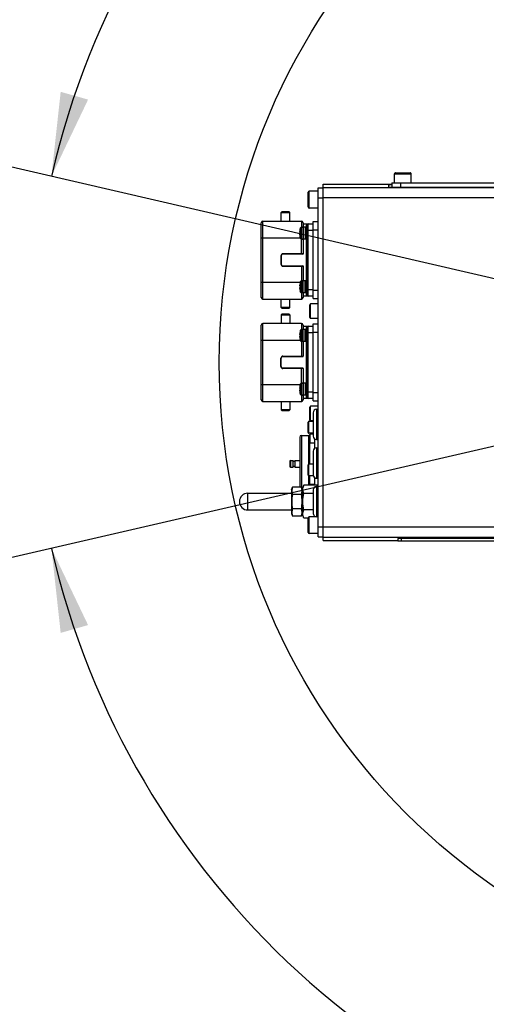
# Model space of a CAD drawing. Header units: millimetres. Extents: x 0 to 8410, y 0 to 5940.
# Tile 34 of 122: x 3931 to 4210, y 466 to 1053. Entities that reach past the tile are written whole.
import ezdxf

# ---------------------------------------------------------------- set-up
doc = ezdxf.new("R2010")
doc.units = ezdxf.units.MM
doc.header["$LTSCALE"] = 462.55
doc.layers.get('0').update_dxf_attribs({"linetype": 'CONTINUOUS'})
for name, color, linetype in [('204101000016_DXF_DIMENSION', 7, 'CONTINUOUS'), ('304103000019DXF_CONTINUOUS_LINE', 7, 'CONTINUOUS'), ('304105000042DXF_CONTINUOUS_LINE', 7, 'CONTINUOUS'), ('304105000083DXF_CONTINUOUS_LINE', 7, 'CONTINUOUS'), ('304105000133DXF_CONTINUOUS_LINE', 7, 'CONTINUOUS'), ('304106000002DXF_CONTINUOUS_LINE', 7, 'CONTINUOUS'), ('304106000021DXF_CONTINUOUS_LINE', 7, 'CONTINUOUS'), ('304107000010DXF_CONTINUOUS_LINE', 7, 'CONTINUOUS'), ('304109000015DXF_CONTINUOUS_LINE', 7, 'CONTINUOUS'), ('304110000210DXF_CONTINUOUS_LINE', 7, 'CONTINUOUS'), ('304110000234DXF_CONTINUOUS_LINE', 7, 'CONTINUOUS'), ('304112000009DXF_CONTINUOUS_LINE', 7, 'CONTINUOUS'), ('501023000001DXF_CONTINUOUS_LINE', 7, 'CONTINUOUS'), ('501023000016DXF_CONTINUOUS_LINE', 7, 'CONTINUOUS'), ('501023000017DXF_CONTINUOUS_LINE', 7, 'CONTINUOUS'), ('501023000027DXF_CONTINUOUS_LINE', 7, 'CONTINUOUS'), ('501023000069DXF_CONTINUOUS_LINE', 7, 'CONTINUOUS'), ('501023000072DXF_CONTINUOUS_LINE', 7, 'CONTINUOUS'), ('627001000038DXF_CONTINUOUS_LINE', 7, 'CONTINUOUS')]:
    doc.layers.add(name, color=color, linetype=linetype)
doc.styles.get("Standard").update_dxf_attribs({"font": 'txt', "width": 0.7})
doc.dimstyles.new('DIMSTYLE_9', dxfattribs={"dimtxt": 90, "dimasz": 50, "dimexe": 1.5, "dimexo": 0, "dimgap": 4.5, "dimtad": 0, "dimtih": 1, "dimtoh": 1, "dimdec": 1, "dimdsep": 46, "dimtxsty": 'Standard', "dimblk": '_FILLED', "dimblk1": '_FILLED', "dimblk2": '_FILLED', "dimcen": 0.09, "dimclrt": 5, "dimazin": 2, "dimtp": 0.5, "dimtm": 0.5, "dimtfac": 1, "dimtdec": 4, "dimtofl": 0, "dimtmove": 0, "dimatfit": 3, "dimldrblk": '_FILLED', "dimfxl": 1, "dimtolj": 1, "dimarcsym": 0})

# ---------------------------------------------------------------- blocks, each defined once
blk = doc.blocks.new('*D31')
at = {"layer": '204101000016_DXF_DIMENSION', "color": 2, "linetype": 'Continuous'}
for start, end in [(98.0161, 167), (0, 68.53962)]:
    blk.add_arc((4430.23, 848.67), 492.77, start, end, dxfattribs=at)
for points in [[(3955.63, 1009.94), (3950.1, 959.52), (3971.97, 1005.28)], [(4911.98, 898.18), (4923, 848.67), (4928.96, 899.04)]]:
    blk.add_solid(points, dxfattribs=at)
blk = doc.blocks.new('_FILLED')
at = {"color": 0, "linetype": 'ByBlock'}
blk.add_solid([(0, 0), (-1, 0.17), (-1, -0.17)], dxfattribs=at)
blk = doc.blocks.new('*D32')
at = {"layer": '204101000016_DXF_DIMENSION', "color": 2, "linetype": 'Continuous'}
for start, end in [(291.46038, 360), (193, 261.9839)]:
    blk.add_arc((4430.23, 848.67), 492.77, start, end, dxfattribs=at)
for points in [[(4928.96, 798.31), (4923, 848.67), (4911.98, 799.17)], [(3971.97, 692.07), (3950.1, 737.83), (3955.63, 687.41)]]:
    blk.add_solid(points, dxfattribs=at)

msp = doc.modelspace()

# ---------------------------------------------------------------- linework, layer by layer
at = {"color": 2, "linetype": 'Continuous'}
for q in [(2480.26033, 1298.86068), (2480.26033, 398.48664)]:
    msp.add_line((4430.23457, 848.67366), q, dxfattribs=at)
msp.add_circle((4430.23457, 848.67366), 380, dxfattribs=at)
at = {"layer": '304103000019DXF_CONTINUOUS_LINE', "color": 7, "linetype": 'Continuous'}
for p, q in [((4112.23457, 954.90699), (4153.23457, 954.90699)), ((4112.23457, 742.44124), (4112.23457, 954.90608)), ((4151.23457, 954.33189), (4151.23457, 953.1624)), ((4156.23457, 953.07513), (4233.23457, 953.07513)), ((4112.23457, 742.44033), (4156.73457, 742.44033))]:
    msp.add_line(p, q, dxfattribs=at)
at = {"layer": '304103000019DXF_CONTINUOUS_LINE', "color": 9, "linetype": 'Continuous'}
for p, q in [((4112.23457, 954.90608), (4153.23457, 954.90608)), ((4261.47089, 952.77656), (4112.23457, 952.77656)), ((4258.00752, 946.77783), (4112.23457, 946.77748)), ((4112.23457, 750.56984), (4217.23457, 750.56959)), ((4112.23457, 744.57076), (4225.23457, 744.57076)), ((4112.23457, 742.44124), (4156.73457, 742.44124))]:
    msp.add_line(p, q, dxfattribs=at)
at = {"layer": '304103000019DXF_CONTINUOUS_LINE', "color": 7, "linetype": 'Continuous'}
for centre, start_param, end_param in [((4156.23457, 954.33189), 2.216226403, 3.141592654), ((4156.23457, 953.1624), -3.141592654, -1.570796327)]:
    msp.add_ellipse(centre, major_axis=(5, 0), ratio=0.017455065, start_param=start_param, end_param=end_param, dxfattribs=at)
at = {"layer": '304105000042DXF_CONTINUOUS_LINE', "color": 7, "linetype": 'Continuous'}
for p, q in [((4107.23457, 797.396), (4107.23457, 802.95131)), ((4107.23457, 779.67366), (4107.23457, 779.95131)), ((4107.23457, 779.67366), (4108.23457, 779.67366))]:
    msp.add_line(p, q, dxfattribs=at)
at = {"layer": '304105000083DXF_CONTINUOUS_LINE', "color": 7, "linetype": 'Continuous'}
for q in [(4153.23457, 953.09286), (4236.23457, 955.67366)]:
    msp.add_line((4153.23457, 955.67366), q, dxfattribs=at)
at = {"layer": '304105000083DXF_CONTINUOUS_LINE', "color": 9, "linetype": 'Continuous'}
msp.add_line((4158.23457, 955.67366), (4158.23457, 953.07513), dxfattribs=at)
at = {"layer": '304105000133DXF_CONTINUOUS_LINE', "color": 7, "linetype": 'Continuous'}
for p, q in [((4109.23457, 744.67366), (4109.23457, 952.67366)), ((4109.23457, 952.67366), (4112.23457, 952.67366)), ((4112.23457, 747.60742), (4112.23457, 949.7399)), ((4109.23457, 744.67366), (4112.23457, 744.67366))]:
    msp.add_line(p, q, dxfattribs=at)
at = {"layer": '304105000133DXF_CONTINUOUS_LINE', "color": 9, "linetype": 'Continuous'}
for p, q in [((4109.23457, 946.67366), (4112.23457, 946.67366)), ((4109.23457, 750.67366), (4112.23457, 750.67366))]:
    msp.add_line(p, q, dxfattribs=at)
at = {"layer": '304106000002DXF_CONTINUOUS_LINE', "color": 7, "linetype": 'Continuous'}
for p, q in [((4075.23457, 887.42366), (4075.23457, 931.92366)), ((4076.23457, 932.92366), (4099.23457, 932.92366)), ((4100.23457, 931.92366), (4100.23457, 929.17366)), ((4100.23457, 922.17366), (4100.23457, 913.37366)), ((4087.23457, 912.17366), (4087.23457, 907.17366)), ((4100.03457, 913.17366), (4088.23457, 913.17366)), ((4088.23457, 906.17366), (4100.03457, 906.17366)), ((4100.23457, 905.97366), (4100.23457, 897.17366)), ((4076.23457, 886.42366), (4099.23457, 886.42366)), ((4100.23457, 890.17366), (4100.23457, 887.42366)), ((4075.23457, 826.42366), (4075.23457, 870.92366)), ((4099.23457, 871.92366), (4076.23457, 871.92366)), ((4100.23457, 870.92366), (4100.23457, 868.17366)), ((4100.23457, 861.17366), (4100.23457, 852.37366)), ((4087.23457, 846.17366), (4087.23457, 851.17366)), ((4088.23457, 852.17366), (4100.03457, 852.17366)), ((4100.03457, 845.17366), (4088.23457, 845.17366)), ((4100.23457, 844.97366), (4100.23457, 836.17366)), ((4100.23457, 829.17366), (4100.23457, 826.42366)), ((4076.23457, 825.42366), (4099.23457, 825.42366))]:
    msp.add_line(p, q, dxfattribs=at)
at = {"layer": '304106000002DXF_CONTINUOUS_LINE', "color": 9, "linetype": 'Continuous'}
for p, q in [((4076.23457, 886.42366), (4076.23457, 932.92366)), ((4099.23457, 932.92366), (4099.23457, 929.17366)), ((4075.23457, 922.92366), (4098.54597, 922.92366)), ((4099.23457, 913.17366), (4099.23457, 922.17366)), ((4087.03457, 912.17366), (4087.03457, 907.17366)), ((4087.23457, 912.17366), (4087.03457, 912.17366)), ((4088.23457, 913.17366), (4088.23457, 913.37366)), ((4100.23457, 913.37366), (4088.23457, 913.37366)), ((4087.23457, 907.17366), (4087.03457, 907.17366)), ((4088.23457, 906.17366), (4088.23457, 905.97366)), ((4088.23457, 905.97366), (4100.23457, 905.97366)), ((4099.23457, 906.17366), (4099.23457, 897.17366)), ((4075.23457, 896.42366), (4098.54597, 896.42366)), ((4099.23457, 890.17366), (4099.23457, 886.42366)), ((4076.23457, 825.42366), (4076.23457, 871.92366)), ((4099.23457, 871.92366), (4099.23457, 868.17366)), ((4075.23457, 861.92366), (4098.54597, 861.92366)), ((4099.23457, 861.17366), (4099.23457, 852.17366)), ((4087.03457, 846.17366), (4087.03457, 851.17366)), ((4087.03457, 851.17366), (4087.23457, 851.17366)), ((4088.23457, 852.37366), (4088.23457, 852.17366)), ((4088.23457, 852.37366), (4100.23457, 852.37366)), ((4087.03457, 846.17366), (4087.23457, 846.17366)), ((4088.23457, 844.97366), (4088.23457, 845.17366)), ((4099.23457, 836.17366), (4099.23457, 845.17366)), ((4100.23457, 844.97366), (4088.23457, 844.97366)), ((4075.23457, 835.42366), (4098.54597, 835.42366)), ((4099.23457, 829.17366), (4099.23457, 825.42366))]:
    msp.add_line(p, q, dxfattribs=at)
at = {"layer": '304106000002DXF_CONTINUOUS_LINE', "color": 7, "linetype": 'Continuous'}
for centre, radius, start, end in [((4076.23457, 931.92366), 1, 90, 180), ((4099.23457, 931.92366), 1, 0, 90), ((4088.23457, 912.17366), 1, 90, 180), ((4100.03457, 913.37366), 0.2, 270, 360), ((4088.23457, 907.17366), 1, 180, 270), ((4100.03457, 905.97366), 0.2, 0, 90), ((4076.23457, 887.42366), 1, 180, 270), ((4099.23457, 887.42366), 1, 270, 360), ((4076.23457, 870.92366), 1, 90, 180), ((4099.23457, 870.92366), 1, 0, 90), ((4088.23457, 851.17366), 1, 90, 180), ((4100.03457, 852.37366), 0.2, 270, 360), ((4088.23457, 846.17366), 1, 180, 270), ((4100.03457, 844.97366), 0.2, 0, 90), ((4076.23457, 826.42366), 1, 180, 270), ((4099.23457, 826.42366), 1, 270, 360)]:
    msp.add_arc(centre, radius, start, end, dxfattribs=at)
at = {"layer": '304106000002DXF_CONTINUOUS_LINE', "color": 9, "linetype": 'Continuous'}
for centre, radius, start, end in [((4088.23457, 912.17366), 1.19997, 90, 180), ((4088.23457, 907.17366), 1.19997, 180, 270), ((4088.23457, 851.17366), 1.19999, 90, 180), ((4088.23457, 846.17366), 1.19999, 180, 270)]:
    msp.add_arc(centre, radius, start, end, dxfattribs=at)
at = {"layer": '304106000021DXF_CONTINUOUS_LINE', "color": 7, "linetype": 'Continuous'}
for p, q in [((4106.23457, 818.67366), (4106.23457, 804.67366)), ((4108.23457, 820.67366), (4109.23457, 820.67366)), ((4108.23457, 802.67366), (4109.23457, 802.67366)), ((4106.23457, 795.67366), (4106.23457, 781.67366)), ((4108.23457, 797.67366), (4109.23457, 797.67366)), ((4108.23457, 779.67366), (4109.23457, 779.67366)), ((4108.23457, 774.67366), (4109.23457, 774.67366)), ((4106.23457, 772.67366), (4106.23457, 758.67366))]:
    msp.add_line(p, q, dxfattribs=at)
at = {"layer": '304106000021DXF_CONTINUOUS_LINE', "color": 9, "linetype": 'Continuous'}
for p, q in [((4108.23457, 820.67366), (4108.23457, 802.67366)), ((4108.23457, 797.67366), (4108.23457, 779.67366)), ((4108.23457, 774.67366), (4108.23457, 756.67366))]:
    msp.add_line(p, q, dxfattribs=at)
at = {"layer": '304106000021DXF_CONTINUOUS_LINE', "color": 7, "linetype": 'Continuous'}
for centre, start, end in [((4108.23457, 818.67366), 90, 180), ((4108.23457, 804.67366), 180, 270), ((4108.23457, 795.67366), 90, 180), ((4108.23457, 781.67366), 180, 270), ((4108.23457, 772.67366), 90, 180), ((4108.23457, 758.67366), 180, 270)]:
    msp.add_arc(centre, 2, start, end, dxfattribs=at)
at = {"layer": '304107000010DXF_CONTINUOUS_LINE', "color": 9, "linetype": 'Continuous'}
msp.add_line((4067.23457, 760.67366), (4067.23457, 770.67366), dxfattribs=at)
at = {"layer": '304107000010DXF_CONTINUOUS_LINE', "color": 7, "linetype": 'Continuous'}
for p, q in [((4067.23457, 770.67366), (4093.23457, 770.67366)), ((4067.23457, 760.67366), (4093.23457, 760.67366))]:
    msp.add_line(p, q, dxfattribs=at)
msp.add_arc((4067.23457, 765.67366), 5, 90, 270, dxfattribs=at)
at = {"layer": '304109000015DXF_CONTINUOUS_LINE', "color": 7, "linetype": 'Continuous'}
for p, q in [((4093.23457, 772.67366), (4093.98457, 774.33391)), ((4093.23457, 772.67366), (4093.23457, 758.67366)), ((4098.98457, 774.33391), (4093.98457, 774.33391)), ((4098.98457, 770.00379), (4093.98457, 770.00379)), ((4098.98457, 774.33391), (4099.73457, 772.67366)), ((4099.73457, 772.67366), (4099.73457, 758.67366)), ((4099.73457, 770.67366), (4100.03457, 770.67366)), ((4093.23457, 758.67366), (4093.98457, 757.01341)), ((4098.98457, 761.34353), (4093.98457, 761.34353)), ((4098.98457, 757.01341), (4099.73457, 758.67366)), ((4099.73457, 760.67366), (4100.03457, 760.67366)), ((4098.98457, 757.01341), (4093.98457, 757.01341))]:
    msp.add_line(p, q, dxfattribs=at)
for points in [[(4093.98457, 774.33391), (4093.67888, 773.65722), (4093.242, 772.16885), (4093.67888, 770.68048), (4093.98457, 770.00379)], [(4093.98457, 770.00379), (4093.66425, 768.5856), (4093.25663, 765.67366), (4093.66425, 762.76172), (4093.98457, 761.34353)], [(4098.98457, 774.33391), (4099.29026, 773.65722), (4099.72714, 772.16885), (4099.29026, 770.68048), (4098.98457, 770.00379)], [(4098.98457, 770.00379), (4099.30489, 768.5856), (4099.71251, 765.67366), (4099.30489, 762.76172), (4098.98457, 761.34353)], [(4093.98457, 761.34353), (4093.67888, 760.66684), (4093.242, 759.17847), (4093.67888, 757.6901), (4093.98457, 757.01341)], [(4098.98457, 761.34353), (4099.29026, 760.66684), (4099.72714, 759.17847), (4099.29026, 757.6901), (4098.98457, 757.01341)]]:
    msp.add_open_spline(points, degree=3, knots=[0, 0, 0, 0, 0.500000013, 1, 1, 1, 1], dxfattribs=at)
at = {"layer": '304110000210DXF_CONTINUOUS_LINE', "color": 7, "linetype": 'Continuous'}
for p, q in [((4098.23457, 804.17366), (4098.23457, 774.33391)), ((4099.23457, 805.17366), (4103.73457, 805.17366)), ((4104.23457, 787.94574), (4104.23457, 800.72366)), ((4092.23457, 789.67366), (4092.23457, 786.67366)), ((4092.73457, 790.17366), (4094.23457, 790.17366)), ((4094.23457, 786.17366), (4094.23457, 790.17366)), ((4095.23457, 789.67366), (4094.23457, 789.67366)), ((4095.23457, 786.67366), (4094.23457, 786.67366)), ((4095.23457, 790.17366), (4095.23457, 786.17366)), ((4095.23457, 790.17366), (4098.23457, 790.17366)), ((4092.73457, 786.17366), (4094.23457, 786.17366)), ((4095.23457, 786.17366), (4098.23457, 786.17366)), ((4104.23457, 775.62366), (4104.23457, 780.94574)), ((4107.23457, 775.48861), (4107.23457, 779.67366)), ((4099.73457, 771.17366), (4100.03457, 771.17366))]:
    msp.add_line(p, q, dxfattribs=at)
at = {"layer": '304110000210DXF_CONTINUOUS_LINE', "color": 9, "linetype": 'Continuous'}
for p, q in [((4099.23457, 805.17366), (4099.23457, 773.7805)), ((4103.73457, 787.94574), (4103.73457, 805.17366)), ((4092.73457, 790.17366), (4092.73457, 786.17366)), ((4103.73457, 775.48861), (4103.73457, 780.94574))]:
    msp.add_line(p, q, dxfattribs=at)
at = {"layer": '304110000210DXF_CONTINUOUS_LINE', "color": 7, "linetype": 'Continuous'}
for centre, radius, start, end in [((4099.23457, 804.17366), 1, 90, 180), ((4103.73457, 804.67366), 0.5, 0, 90), ((4092.73457, 789.67366), 0.5, 90, 180), ((4092.73457, 786.67366), 0.5, 180, 270)]:
    msp.add_arc(centre, radius, start, end, dxfattribs=at)
at = {"layer": '304110000234DXF_CONTINUOUS_LINE', "color": 7, "linetype": 'Continuous'}
for p, q in [((4087.23457, 932.92366), (4087.23457, 938.02366)), ((4087.23457, 938.02366), (4092.23457, 938.02366)), ((4087.73463, 938.5236), (4087.23464, 938.02358)), ((4087.73457, 938.52366), (4091.73457, 938.52366)), ((4091.73451, 938.5236), (4092.2345, 938.02358)), ((4092.23457, 932.92366), (4092.23457, 938.02366)), ((4098.41047, 928.07366), (4098.45974, 928.24509)), ((4098.41047, 928.07366), (4098.43125, 928.07366)), ((4099.70555, 929.17366), (4100.63457, 929.17366)), ((4100.23457, 931.17366), (4106.23457, 931.17366)), ((4101.93457, 922.17366), (4101.93457, 929.17366)), ((4102.73457, 929.17366), (4101.93457, 929.17366)), ((4102.73457, 888.67366), (4102.73457, 930.67366)), ((4106.23457, 886.67366), (4106.23457, 932.67366)), ((4106.23457, 932.67366), (4109.23457, 932.67366)), ((4098.12466, 926.27366), (4098.43125, 926.27366)), ((4098.43125, 925.07366), (4098.12466, 925.07366)), ((4098.41047, 923.27366), (4098.45974, 923.10223)), ((4098.43125, 923.27366), (4098.41047, 923.27366)), ((4099.70555, 922.17366), (4100.63457, 922.17366)), ((4102.73457, 922.17366), (4101.93457, 922.17366)), ((4098.12466, 894.27366), (4098.43125, 894.27366)), ((4098.43125, 893.07366), (4098.12466, 893.07366)), ((4098.45974, 896.24509), (4098.41047, 896.07366)), ((4098.41047, 896.07366), (4098.43125, 896.07366)), ((4100.63457, 897.17366), (4099.70555, 897.17366)), ((4101.93457, 890.17366), (4101.93457, 897.17366)), ((4102.73457, 897.17366), (4101.93457, 897.17366)), ((4087.23457, 881.32366), (4087.23457, 886.42366)), ((4092.23457, 881.32366), (4092.23457, 886.42366)), ((4098.45974, 891.10223), (4098.41047, 891.27366)), ((4098.43125, 891.27366), (4098.41047, 891.27366)), ((4100.63457, 890.17366), (4099.70555, 890.17366)), ((4106.23457, 888.17366), (4100.23457, 888.17366)), ((4102.73457, 890.17366), (4101.93457, 890.17366)), ((4106.23457, 886.67366), (4109.23457, 886.67366)), ((4092.23457, 881.32366), (4087.23457, 881.32366)), ((4087.73463, 880.82372), (4087.23464, 881.32374)), ((4091.73457, 880.82366), (4087.73457, 880.82366)), ((4091.73451, 880.82372), (4092.2345, 881.32374)), ((4087.23457, 877.02366), (4087.23457, 871.92366)), ((4087.23457, 877.02366), (4092.23457, 877.02366)), ((4087.73463, 877.5236), (4087.23464, 877.02358)), ((4087.73457, 877.52366), (4091.73457, 877.52366)), ((4091.73451, 877.5236), (4092.2345, 877.02358)), ((4092.23457, 877.02366), (4092.23457, 871.92366)), ((4100.23457, 870.17366), (4106.23457, 870.17366)), ((4102.73457, 827.67366), (4102.73457, 869.67366)), ((4106.23457, 825.67366), (4106.23457, 871.67366)), ((4106.23457, 871.67366), (4109.23457, 871.67366)), ((4098.12466, 865.27366), (4098.43125, 865.27366)), ((4098.43125, 864.07366), (4098.12466, 864.07366)), ((4098.45974, 867.24509), (4098.41047, 867.07366)), ((4098.41047, 867.07366), (4098.43125, 867.07366)), ((4100.63457, 868.17366), (4099.70555, 868.17366)), ((4101.93457, 861.17366), (4101.93457, 868.17366)), ((4102.73457, 868.17366), (4101.93457, 868.17366)), ((4098.45974, 862.10223), (4098.41047, 862.27366)), ((4098.43125, 862.27366), (4098.41047, 862.27366)), ((4100.63457, 861.17366), (4099.70555, 861.17366)), ((4102.73457, 861.17366), (4101.93457, 861.17366)), ((4098.41047, 835.07366), (4098.45974, 835.24509)), ((4098.41047, 835.07366), (4098.43125, 835.07366)), ((4099.70555, 836.17366), (4100.63457, 836.17366)), ((4101.93457, 829.17366), (4101.93457, 836.17366)), ((4102.73457, 836.17366), (4101.93457, 836.17366)), ((4098.12466, 833.27366), (4098.43125, 833.27366)), ((4098.43125, 832.07366), (4098.12466, 832.07366)), ((4098.41047, 830.27366), (4098.45974, 830.10223)), ((4098.43125, 830.27366), (4098.41047, 830.27366)), ((4099.70555, 829.17366), (4100.63457, 829.17366)), ((4102.73457, 829.17366), (4101.93457, 829.17366)), ((4087.23457, 825.42366), (4087.23457, 820.32366)), ((4092.23457, 825.42366), (4092.23457, 820.32366)), ((4106.23457, 827.17366), (4100.23457, 827.17366)), ((4106.23457, 825.67366), (4109.23457, 825.67366)), ((4092.23457, 820.32366), (4087.23457, 820.32366)), ((4087.73463, 819.82372), (4087.23464, 820.32374)), ((4091.73457, 819.82366), (4087.73457, 819.82366)), ((4091.73451, 819.82372), (4092.2345, 820.32374))]:
    msp.add_line(p, q, dxfattribs=at)
at = {"layer": '304110000234DXF_CONTINUOUS_LINE', "color": 9, "linetype": 'Continuous'}
for p, q in [((4098.45974, 923.10223), (4098.45974, 928.24509)), ((4099.70555, 922.17366), (4099.70555, 929.17366)), ((4100.63457, 922.17366), (4100.63457, 929.17366)), ((4102.23457, 929.17366), (4102.23457, 930.25058)), ((4103.23457, 888.17366), (4103.23457, 931.17366)), ((4106.23457, 927.67366), (4109.23457, 927.67366)), ((4102.23457, 897.17366), (4102.23457, 922.17366)), ((4106.23457, 927.17366), (4102.73457, 927.17366)), ((4098.45974, 896.24509), (4098.45974, 891.10223)), ((4099.70555, 897.17366), (4099.70555, 890.17366)), ((4100.63457, 897.17366), (4100.63457, 890.17366)), ((4102.73457, 892.17366), (4106.23457, 892.17366)), ((4102.23457, 889.09674), (4102.23457, 890.17366)), ((4106.23457, 891.67366), (4109.23457, 891.67366)), ((4102.23457, 868.17366), (4102.23457, 869.25058)), ((4103.23457, 827.17366), (4103.23457, 870.17366)), ((4098.45974, 867.24509), (4098.45974, 862.10223)), ((4099.70555, 868.17366), (4099.70555, 861.17366)), ((4100.63457, 868.17366), (4100.63457, 861.17366)), ((4106.23457, 866.17366), (4102.73457, 866.17366)), ((4106.23457, 866.67366), (4109.23457, 866.67366)), ((4102.23457, 836.17366), (4102.23457, 861.17366)), ((4098.45974, 830.10223), (4098.45974, 835.24509)), ((4099.70555, 829.17366), (4099.70555, 836.17366)), ((4100.63457, 829.17366), (4100.63457, 836.17366)), ((4102.23457, 828.09674), (4102.23457, 829.17366)), ((4102.73457, 831.17366), (4106.23457, 831.17366)), ((4106.23457, 830.67366), (4109.23457, 830.67366))]:
    msp.add_line(p, q, dxfattribs=at)
at = {"layer": '304110000234DXF_CONTINUOUS_LINE', "color": 7, "linetype": 'Continuous'}
for centre, radius, start, end in [((4107.08457, 925.67366), 8.97998, 164.49864043, 176.16891058), ((4099.70555, 927.87366), 1.3, 139.03752751, 163.39849702), ((4103.23457, 930.67366), 0.5, 90, 180), ((4107.08457, 925.67366), 8.97998, 183.83108942, 195.50135957), ((4107.08457, 925.67366), 8.6741, 176.03360076, 183.96639924), ((4099.70555, 923.47366), 1.3, 196.60150298, 220.96247249), ((4107.08457, 893.67366), 8.97998, 164.49864043, 176.16891058), ((4107.08457, 893.67366), 8.97998, 183.83108942, 195.50135957), ((4107.08457, 893.67366), 8.6741, 176.03360076, 183.96639924), ((4099.70555, 895.87366), 1.3, 137.20192845, 163.39845838), ((4099.70555, 891.47366), 1.3, 196.60154162, 222.79807155), ((4103.23457, 888.67366), 0.5, 180, 270), ((4103.23457, 869.67366), 0.5, 90, 180), ((4107.08457, 864.67366), 8.97998, 164.49864043, 176.16891058), ((4107.08457, 864.67366), 8.97998, 183.83108942, 195.50135957), ((4107.08457, 864.67366), 8.6741, 176.03360076, 183.96639924), ((4099.70555, 866.87366), 1.3, 137.20192845, 163.39845838), ((4099.70555, 862.47366), 1.3, 196.60154162, 222.79807155), ((4107.08457, 832.67366), 8.97998, 164.49864043, 176.16891058), ((4099.70555, 834.87366), 1.3, 139.03752751, 163.39849702), ((4107.08457, 832.67366), 8.97998, 183.83108942, 195.50135957), ((4107.08457, 832.67366), 8.6741, 176.03360076, 183.96639924), ((4099.70555, 830.47366), 1.3, 196.60150298, 220.96247249), ((4103.23457, 827.67366), 0.5, 180, 270)]:
    msp.add_arc(centre, radius, start, end, dxfattribs=at)
at = {"layer": '304110000234DXF_CONTINUOUS_LINE', "color": 9, "linetype": 'Continuous'}
for points, knots in [([(4102.23457, 930.25058), (4102.23457, 930.32059), (4102.26476, 930.57185), (4102.41047, 930.80144), (4102.54679, 930.92066)], [0, 0, 0, 0, 0.278785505, 1, 1, 1, 1]), ([(4102.73457, 930.67366), (4102.73457, 930.56263), (4102.60742, 930.32378), (4102.35945, 930.25058), (4102.23457, 930.25058)], [0, 0, 0, 0, 0.470639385, 1, 1, 1, 1]), ([(4102.54465, 888.42853), (4102.50106, 888.46688), (4102.3282, 888.64712), (4102.23458, 888.90534), (4102.23457, 889.09674)], [0, 0, 0, 0, 0.232741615, 1, 1, 1, 1]), ([(4102.73457, 888.67366), (4102.73457, 888.78469), (4102.60742, 889.02354), (4102.35945, 889.09674), (4102.23457, 889.09674)], [0, 0, 0, 0, 0.470639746, 1, 1, 1, 1]), ([(4102.23457, 869.25058), (4102.23457, 869.32059), (4102.26476, 869.57185), (4102.41047, 869.80144), (4102.54679, 869.92066)], [0, 0, 0, 0, 0.278785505, 1, 1, 1, 1]), ([(4102.73457, 869.67366), (4102.73457, 869.56263), (4102.60742, 869.32378), (4102.35945, 869.25058), (4102.23457, 869.25058)], [0, 0, 0, 0, 0.470639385, 1, 1, 1, 1]), ([(4102.54465, 827.42853), (4102.50106, 827.46688), (4102.3282, 827.64712), (4102.23458, 827.90534), (4102.23457, 828.09674)], [0, 0, 0, 0, 0.232741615, 1, 1, 1, 1]), ([(4102.73457, 827.67366), (4102.73457, 827.78469), (4102.60742, 828.02354), (4102.35945, 828.09674), (4102.23457, 828.09674)], [0, 0, 0, 0, 0.470639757, 1, 1, 1, 1])]:
    msp.add_open_spline(points, degree=3, knots=knots, dxfattribs=at)
for points in [[(4102.54679, 930.92066), (4102.73066, 931.08148), (4102.99029, 931.17365), (4103.23457, 931.17366)], [(4103.23465, 888.17366), (4102.98946, 888.17366), (4102.72873, 888.26657), (4102.54465, 888.42853)], [(4102.54679, 869.92066), (4102.73066, 870.08148), (4102.99029, 870.17365), (4103.23457, 870.17366)], [(4103.23465, 827.17366), (4102.98946, 827.17366), (4102.72873, 827.26657), (4102.54465, 827.42853)]]:
    msp.add_open_spline(points, degree=3, dxfattribs=at)
at = {"layer": '304112000009DXF_CONTINUOUS_LINE', "color": 7, "linetype": 'Continuous'}
for p, q in [((4156.73457, 743.67366), (4156.73457, 742.17366)), ((4225.23457, 743.67366), (4156.73457, 743.67366)), ((4228.05792, 742.17366), (4156.73457, 742.17366))]:
    msp.add_line(p, q, dxfattribs=at)
at = {"layer": '304112000009DXF_CONTINUOUS_LINE', "color": 9, "linetype": 'Continuous'}
msp.add_line((4158.73457, 743.67366), (4158.73457, 742.17366), dxfattribs=at)
at = {"layer": '501023000001DXF_CONTINUOUS_LINE', "color": 7, "linetype": 'Continuous'}
for p, q in [((4154.73457, 955.67366), (4154.73457, 961.07366)), ((4155.33457, 961.67366), (4164.13457, 961.67366)), ((4164.73457, 955.67366), (4164.73457, 961.07366))]:
    msp.add_line(p, q, dxfattribs=at)
at = {"layer": '501023000001DXF_CONTINUOUS_LINE', "color": 9, "linetype": 'Continuous'}
msp.add_line((4154.73457, 961.07366), (4164.73457, 961.07366), dxfattribs=at)
at = {"layer": '501023000001DXF_CONTINUOUS_LINE', "color": 7, "linetype": 'Continuous'}
for centre, start, end in [((4155.33457, 961.07366), 89.99999971, 180), ((4164.13457, 961.07366), 0, 90.00000029)]:
    msp.add_arc(centre, 0.6, start, end, dxfattribs=at)
at = {"layer": '501023000016DXF_CONTINUOUS_LINE', "color": 7, "linetype": 'Continuous'}
for p, q in [((4103.23457, 806.80158), (4103.23457, 813.00158)), ((4106.23457, 813.40158), (4103.63457, 813.40158)), ((4106.23457, 806.40158), (4103.63457, 806.40158)), ((4103.23457, 781.34574), (4103.23457, 787.54574)), ((4106.23457, 787.94574), (4103.63457, 787.94574)), ((4106.37545, 780.94574), (4103.63457, 780.94574))]:
    msp.add_line(p, q, dxfattribs=at)
at = {"layer": '501023000016DXF_CONTINUOUS_LINE', "color": 9, "linetype": 'Continuous'}
for p, q in [((4103.63457, 806.40158), (4103.63457, 813.40158)), ((4103.63457, 780.94574), (4103.63457, 787.94574))]:
    msp.add_line(p, q, dxfattribs=at)
at = {"layer": '501023000016DXF_CONTINUOUS_LINE', "color": 7, "linetype": 'Continuous'}
for centre, start, end in [((4103.63457, 813.00158), 90, 180.00000042), ((4103.63457, 806.80158), 179.99999958, 270), ((4103.63457, 787.54574), 90, 180), ((4103.63457, 781.34574), 180, 270)]:
    msp.add_arc(centre, 0.4, start, end, dxfattribs=at)
at = {"layer": '501023000017DXF_CONTINUOUS_LINE', "color": 7, "linetype": 'Continuous'}
for p, q in [((4104.23457, 875.31366), (4104.23457, 883.03366)), ((4109.23457, 883.53366), (4104.73457, 883.53366)), ((4109.23457, 874.81366), (4104.73457, 874.81366)), ((4104.23457, 814.31366), (4104.23457, 822.03366)), ((4109.23457, 822.53366), (4104.73457, 822.53366)), ((4106.23457, 813.81366), (4104.73457, 813.81366))]:
    msp.add_line(p, q, dxfattribs=at)
at = {"layer": '501023000017DXF_CONTINUOUS_LINE', "color": 9, "linetype": 'Continuous'}
for p, q in [((4104.73457, 874.81366), (4104.73457, 883.53366)), ((4104.73457, 813.81366), (4104.73457, 822.53366))]:
    msp.add_line(p, q, dxfattribs=at)
at = {"layer": '501023000017DXF_CONTINUOUS_LINE', "color": 7, "linetype": 'Continuous'}
for centre, start, end in [((4104.73457, 883.03366), 90, 180), ((4104.73457, 875.31366), 180, 270), ((4104.73457, 822.03366), 90, 180), ((4104.73457, 814.31366), 180, 270)]:
    msp.add_arc(centre, 0.5, start, end, dxfattribs=at)
at = {"layer": '501023000027DXF_CONTINUOUS_LINE', "color": 7, "linetype": 'Continuous'}
for p, q in [((4103.23457, 941.27366), (4103.23457, 950.07366)), ((4109.23457, 950.67366), (4103.83457, 950.67366)), ((4109.23457, 940.67366), (4103.83457, 940.67366)), ((4103.23457, 747.27366), (4103.23457, 756.07366)), ((4109.23457, 756.67366), (4103.83457, 756.67366)), ((4109.23457, 746.67366), (4103.83457, 746.67366))]:
    msp.add_line(p, q, dxfattribs=at)
at = {"layer": '501023000027DXF_CONTINUOUS_LINE', "color": 9, "linetype": 'Continuous'}
for p, q in [((4103.83457, 940.67366), (4103.83457, 950.67366)), ((4103.83457, 746.67366), (4103.83457, 756.67366))]:
    msp.add_line(p, q, dxfattribs=at)
at = {"layer": '501023000027DXF_CONTINUOUS_LINE', "color": 7, "linetype": 'Continuous'}
for centre, start, end in [((4103.83457, 950.07366), 90, 180), ((4103.83457, 941.27366), 180, 270), ((4103.83457, 756.07366), 90, 180), ((4103.83457, 747.27366), 180, 270)]:
    msp.add_arc(centre, 0.6, start, end, dxfattribs=at)
at = {"layer": '501023000069DXF_CONTINUOUS_LINE', "color": 7, "linetype": 'Continuous'}
for p, q in [((4098.73457, 922.57366), (4098.73457, 928.77366)), ((4102.73457, 929.17366), (4099.13457, 929.17366)), ((4102.73457, 922.17366), (4099.13457, 922.17366)), ((4098.73457, 890.57366), (4098.73457, 896.77366)), ((4102.73457, 897.17366), (4099.13457, 897.17366)), ((4102.73457, 890.17366), (4099.13457, 890.17366)), ((4098.73457, 861.57366), (4098.73457, 867.77366)), ((4102.73457, 868.17366), (4099.13457, 868.17366)), ((4102.73457, 861.17366), (4099.13457, 861.17366)), ((4098.73457, 829.57366), (4098.73457, 835.77366)), ((4102.73457, 836.17366), (4099.13457, 836.17366)), ((4102.73457, 829.17366), (4099.13457, 829.17366))]:
    msp.add_line(p, q, dxfattribs=at)
at = {"layer": '501023000069DXF_CONTINUOUS_LINE', "color": 9, "linetype": 'Continuous'}
for p, q in [((4099.13457, 922.17366), (4099.13457, 929.17366)), ((4099.13457, 890.17366), (4099.13457, 897.17366)), ((4099.13457, 861.17366), (4099.13457, 868.17366)), ((4099.13457, 829.17366), (4099.13457, 836.17366))]:
    msp.add_line(p, q, dxfattribs=at)
at = {"layer": '501023000069DXF_CONTINUOUS_LINE', "color": 7, "linetype": 'Continuous'}
for centre, start, end in [((4099.13457, 928.77366), 90, 180), ((4099.13457, 922.57366), 180, 270), ((4099.13457, 896.77366), 90, 180), ((4099.13457, 890.57366), 180, 270), ((4099.13457, 867.77366), 90, 180), ((4099.13457, 861.57366), 180, 270), ((4099.13457, 835.77366), 90, 180), ((4099.13457, 829.57366), 180, 270)]:
    msp.add_arc(centre, 0.4, start, end, dxfattribs=at)
at = {"layer": '501023000072DXF_CONTINUOUS_LINE', "color": 7, "linetype": 'Continuous'}
for p, q in [((4104.23457, 800.72366), (4104.23457, 805.62366)), ((4106.23457, 805.92366), (4104.53457, 805.92366)), ((4107.23457, 800.42366), (4104.53457, 800.42366)), ((4104.23457, 775.48861), (4104.23457, 775.62366)), ((4107.23457, 775.92366), (4104.53457, 775.92366))]:
    msp.add_line(p, q, dxfattribs=at)
at = {"layer": '501023000072DXF_CONTINUOUS_LINE', "color": 9, "linetype": 'Continuous'}
for p, q in [((4104.53457, 800.42366), (4104.53457, 805.92366)), ((4104.53457, 775.48861), (4104.53457, 775.92366))]:
    msp.add_line(p, q, dxfattribs=at)
at = {"layer": '501023000072DXF_CONTINUOUS_LINE', "color": 7, "linetype": 'Continuous'}
for centre, start, end in [((4104.53457, 805.62366), 90, 180), ((4104.53457, 800.72366), 180, 270), ((4104.53457, 775.62366), 90, 180)]:
    msp.add_arc(centre, 0.3, start, end, dxfattribs=at)
at = {"layer": '627001000038DXF_CONTINUOUS_LINE', "color": 7, "linetype": 'Continuous'}
for p, q in [((4100.60417, 775.48861), (4100.03457, 773.92366)), ((4108.66497, 775.48861), (4100.60417, 775.48861)), ((4108.96159, 774.67366), (4108.66497, 775.48861)), ((4100.03457, 757.42366), (4100.03457, 773.92366)), ((4106.23457, 770.58114), (4100.60417, 770.58114)), ((4100.60417, 755.85871), (4100.03457, 757.42366)), ((4106.23457, 760.76618), (4100.60417, 760.76618)), ((4103.23457, 755.85871), (4100.60417, 755.85871))]:
    msp.add_line(p, q, dxfattribs=at)
for points, knots in [([(4100.60417, 770.58114), (4100.31915, 771.36421), (4099.93199, 773.03488), (4100.31915, 774.70554), (4100.60417, 775.48861)], [0, 0, 0, 0, 0.50000001, 1, 1, 1, 1]), ([(4100.60417, 760.76618), (4100.30989, 762.38321), (4099.94125, 765.67366), (4100.30989, 768.96411), (4100.60417, 770.58114)], [0, 0, 0, 0, 0.500000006, 1, 1, 1, 1])]:
    msp.add_open_spline(points, degree=3, knots=knots, dxfattribs=at)
for points in [[(4108.92146, 774.67399), (4108.84932, 774.94938), (4108.76234, 775.2211), (4108.66497, 775.48861)], [(4100.60417, 755.85871), (4100.31915, 756.64178), (4099.93199, 758.31244), (4100.31915, 759.98311), (4100.60417, 760.76618)]]:
    msp.add_open_spline(points, degree=3, dxfattribs=at)

# ---------------------------------------------------------------- dimensions: what is measured, and where the dimension line sits
at = {"layer": '204101000016_DXF_DIMENSION', "color": 2, "linetype": 'Continuous'}
for base, line1, line2, picture, middle in [((4486.01746, 1338.27381), ((4918.07463, 848.67366), (4923.0023, 848.67366)), ((3954.89782, 958.41379), (3950.09644, 959.52228)), '*D31', (4361.51746, 1293.27381)), ((4486.01746, 359.07351), ((3954.89782, 738.93352), (3950.09644, 737.82504)), ((4918.07463, 848.67366), (4923.0023, 848.67366)), '*D32', (4361.51746, 314.07351))]:
    dim = msp.add_angular_dim_2l(base=base, line1=line1, line2=line2, dimstyle='DIMSTYLE_9', dxfattribs=at)
    dim.commit()
    dim.dimension.update_dxf_attribs({"geometry": picture, "text_midpoint": middle, "dimtype": 162})

doc.saveas('drawing.dxf')
